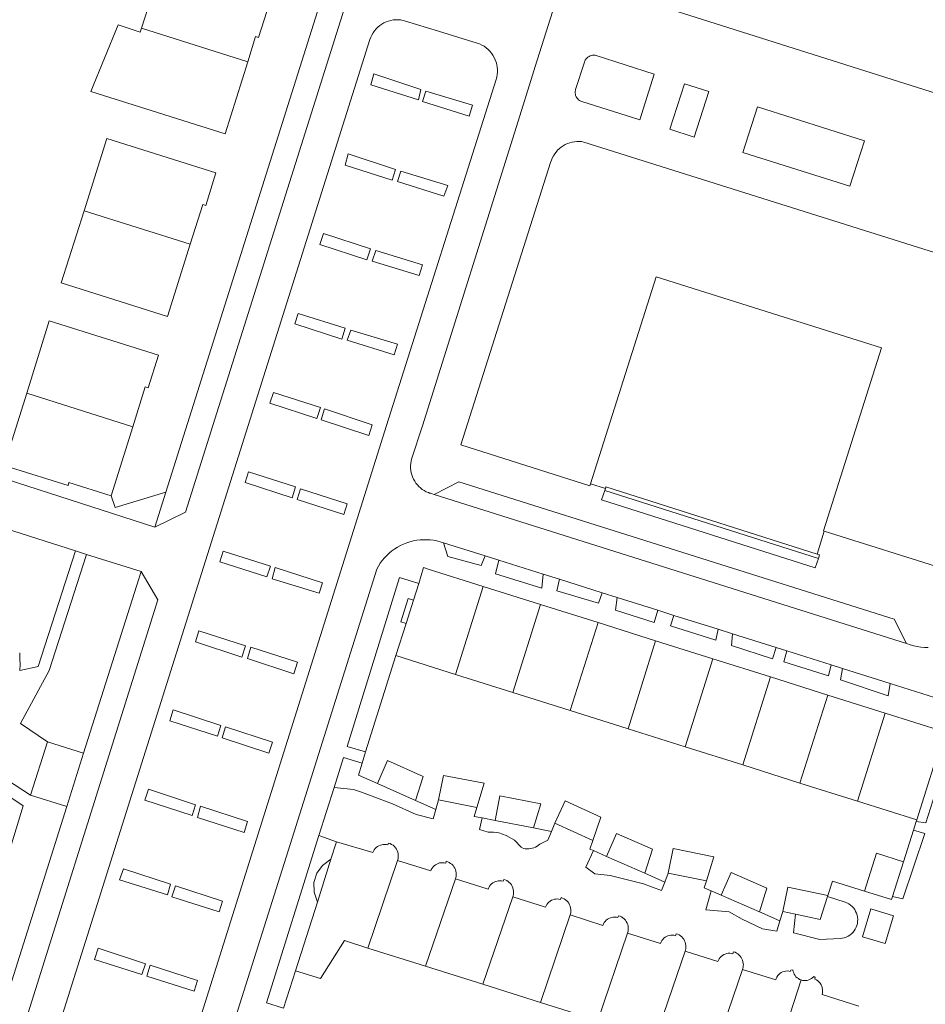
# Model space of a CAD drawing. Header units: metres. Extents: x 89888 to 94270, y 464165 to 468904.
# Tile 200 of 256: x 93874 to 93968, y 466042 to 466145. Entities that reach past the tile are written whole.
import ezdxf

# ---------------------------------------------------------------- set-up
doc = ezdxf.new("R2010")
doc.units = ezdxf.units.M
for name, color, linetype, lineweight in [('B_BEBOUWINGSGRENS_0', 251, 'CONTINUOUS', 13), ('B_OVERBOUWLIJN_LIJN_1', 251, 'CONTINUOUS', 13), ('B_TUSSENMUUR_0', 251, 'CONTINUOUS', 13), ('G_GRENS_ALGEMEEN_0', 251, 'CONTINUOUS', 13), ('T_CULTUURGRENS_0', 251, 'CONTINUOUS', 13), ('T_HEK_LIJN_0', 251, 'CONTINUOUS', 13), ('T_MUUR_30CM_LIJN_0', 251, 'CONTINUOUS', 13), ('V_WEGGRENS_0', 251, 'CONTINUOUS', 13)]:
    doc.layers.add(name, color=color, linetype=linetype, lineweight=lineweight)

msp = doc.modelspace()

# ---------------------------------------------------------------- linework, layer by layer
at = {"layer": 'B_BEBOUWINGSGRENS_0'}
for p, q in [((93888.73, 466151.22), (93886.48, 466144.11)), ((93932.74, 466132.2), (93982.57, 466116.49)), ((93872.18, 466098.64), (93874.47, 466105.94)), ((93885.57, 466102.43), (93883.31, 466095.21)), ((93973.13, 466086.7), (93957.87, 466091.53)), ((93916.46, 466087.55), (93922.2, 466085.74)), ((93922.2, 466085.74), (93928.2, 466083.84)), ((93928.2, 466083.84), (93934.21, 466081.95)), ((93934.21, 466081.95), (93940.23, 466080.06)), ((93940.23, 466080.06), (93946.22, 466078.17)), ((93919.3, 466076.54), (93913.08, 466078.5)), ((93946.22, 466078.17), (93952.23, 466076.27)), ((93925.31, 466074.65), (93919.3, 466076.54)), ((93952.23, 466076.27), (93958.23, 466074.38)), ((93931.31, 466072.75), (93925.31, 466074.65)), ((93958.23, 466074.38), (93964.24, 466072.49)), ((93937.36, 466070.84), (93931.31, 466072.75)), ((93964.24, 466072.49), (93970.45, 466070.53)), ((93943.31, 466068.97), (93937.36, 466070.84)), ((93970.45, 466070.53), (93967.54, 466061.33)), ((93949.34, 466067.07), (93943.31, 466068.97)), ((93955.33, 466065.17), (93949.34, 466067.07)), ((93915.13, 466063.37), (93911.14, 466065.13)), ((93961.34, 466063.28), (93955.33, 466065.17)), ((93921.55, 466062.63), (93917.54, 466063.42)), ((93967.54, 466061.33), (93961.34, 466063.28)), ((93927.46, 466060.48), (93923.45, 466061.26)), ((93933.67, 466059.17), (93929.71, 466060.98)), ((93939.1, 466055.74), (93935.11, 466057.5)), ((93966.16, 466056.95), (93965.01, 466053.32)), ((93945.55, 466054.96), (93941.54, 466055.77)), ((93951.08, 466051.7), (93947.08, 466053.45)), ((93958.24, 466053.42), (93958.21, 466053.33)), ((93954.87, 466051.46), (93953.53, 466051.75)), ((93916.16, 466046.03), (93910.16, 466047.93)), ((93922.16, 466044.14), (93916.16, 466046.03)), ((93928.18, 466042.24), (93922.16, 466044.14)), ((93934.19, 466040.34), (93928.18, 466042.24))]:
    msp.add_line(p, q, dxfattribs=at)
for points in [[(93897.59, 466140.6), (93898.41, 466143.22), (93898.72, 466143.13), (93900.18, 466147.73), (93895.78, 466149.13), (93895.88, 466149.45), (93888.87, 466151.66), (93888.73, 466151.22)], [(93987.36, 466131.66), (93941.07, 466146.3)], [(93886.48, 466144.11), (93886.35, 466143.69), (93884.05, 466144.44), (93881.18, 466137.48), (93895.21, 466133.06), (93897.59, 466140.6)], [(93891.58, 466121.51), (93892.89, 466125.66), (93893.19, 466125.57), (93894.26, 466128.97), (93882.86, 466132.56), (93880.47, 466125.01)], [(93919.85, 466100.55), (93929.25, 466130.05), (93929.33, 466130.29), (93929.43, 466130.52), (93929.54, 466130.74), (93929.68, 466130.96), (93929.83, 466131.15), (93929.99, 466131.34), (93930.17, 466131.51), (93930.37, 466131.67), (93930.57, 466131.81), (93930.79, 466131.93), (93931.02, 466132.03), (93931.26, 466132.12), (93931.5, 466132.18), (93931.74, 466132.23), (93931.99, 466132.25), (93932.24, 466132.26), (93932.49, 466132.24), (93932.74, 466132.2)], [(93880.47, 466125.01), (93878.08, 466117.47), (93889.18, 466113.96), (93891.58, 466121.51)], [(93963.84, 466110.67), (93940.28, 466118.12), (93933.42, 466096.47)], [(93874.47, 466105.94), (93876.83, 466113.5), (93888.26, 466109.9), (93887.19, 466106.49), (93886.87, 466106.6), (93885.57, 466102.43)], [(93957.87, 466091.53), (93957.79, 466091.55), (93963.84, 466110.67)], [(93933.42, 466096.47), (93933.35, 466096.26), (93919.85, 466100.55)], [(93883.31, 466095.21), (93878.89, 466096.61), (93878.8, 466096.3), (93872.79, 466098.18)], [(93915.46, 466086.03), (93915.98, 466087.7), (93916.46, 466087.55)], [(93913.08, 466078.5), (93914.15, 466081.86), (93914.91, 466084.3), (93915.46, 466086.03)], [(93911.14, 466065.13), (93912.2, 466067.53), (93915.94, 466065.88), (93915.13, 466063.37)], [(93917.54, 466063.42), (93918.04, 466065.98), (93922.32, 466065.15), (93921.55, 466062.63)], [(93923.45, 466061.26), (93923.95, 466063.84), (93928.23, 466063), (93927.46, 466060.48)], [(93929.71, 466060.98), (93930.78, 466063.32), (93934.49, 466061.61), (93933.67, 466059.17)], [(93935.11, 466057.5), (93936.16, 466059.9), (93939.91, 466058.25), (93939.1, 466055.74)], [(93902.59, 466045.56), (93904.87, 466052.74), (93906.28, 466057.21), (93906.86, 466059.04)], [(93906.86, 466059.04), (93910.67, 466057.9), (93910.74, 466058.05), (93910.82, 466058.19), (93910.92, 466058.32), (93911.03, 466058.43), (93911.16, 466058.53), (93911.3, 466058.62), (93911.45, 466058.68), (93911.6, 466058.73), (93911.76, 466058.75), (93911.93, 466058.76), (93912.09, 466058.74), (93912.25, 466058.71), (93912.31, 466058.91), (93912.47, 466058.85), (93912.63, 466058.77), (93912.78, 466058.67), (93912.92, 466058.55), (93913.04, 466058.42), (93913.14, 466058.27), (93913.22, 466058.11), (93913.28, 466057.95), (93913.32, 466057.77), (93913.33, 466057.59), (93913.33, 466057.49), (93913.32, 466057.39), (93913.31, 466057.28), (93913.29, 466057.18), (93913.26, 466057.09)], [(93941.54, 466055.77), (93942.06, 466058.32), (93946.33, 466057.46), (93945.55, 466054.96)], [(93962.08, 466053.87), (93963.34, 466057.85), (93966.16, 466056.95)], [(93913.26, 466057.09), (93916.72, 466055.99), (93916.78, 466056.14), (93916.86, 466056.28), (93916.96, 466056.41), (93917.08, 466056.53), (93917.21, 466056.63), (93917.35, 466056.71), (93917.49, 466056.77), (93917.65, 466056.82), (93917.81, 466056.84), (93917.98, 466056.85), (93918.14, 466056.84), (93918.3, 466056.8), (93918.35, 466057), (93918.51, 466056.95), (93918.66, 466056.87), (93918.8, 466056.78), (93918.93, 466056.68), (93919.05, 466056.56), (93919.15, 466056.42), (93919.23, 466056.28), (93919.3, 466056.13), (93919.35, 466055.97), (93919.37, 466055.8), (93919.38, 466055.68), (93919.38, 466055.55), (93919.37, 466055.42), (93919.34, 466055.3), (93919.3, 466055.17)], [(93919.3, 466055.17), (93922.71, 466054.1), (93922.78, 466054.25), (93922.86, 466054.39), (93922.96, 466054.52), (93923.07, 466054.63), (93923.2, 466054.73), (93923.34, 466054.82), (93923.49, 466054.88), (93923.65, 466054.93), (93923.81, 466054.95), (93923.97, 466054.96), (93924.13, 466054.94), (93924.29, 466054.91), (93924.35, 466055.11), (93924.51, 466055.05), (93924.66, 466054.98), (93924.8, 466054.89), (93924.93, 466054.78), (93925.05, 466054.66), (93925.15, 466054.52), (93925.23, 466054.38), (93925.3, 466054.22), (93925.34, 466054.06), (93925.37, 466053.89), (93925.38, 466053.77), (93925.37, 466053.64), (93925.36, 466053.52), (93925.33, 466053.4), (93925.3, 466053.28)], [(93947.08, 466053.45), (93948.13, 466055.84), (93951.88, 466054.2), (93951.08, 466051.7)], [(93953.53, 466051.75), (93954.07, 466054.3), (93958.24, 466053.42)], [(93925.3, 466053.28), (93928.71, 466052.2), (93928.78, 466052.35), (93928.86, 466052.49), (93928.96, 466052.62), (93929.07, 466052.74), (93929.2, 466052.84), (93929.34, 466052.92), (93929.49, 466052.98), (93929.65, 466053.03), (93929.81, 466053.05), (93929.97, 466053.06), (93930.13, 466053.04), (93930.29, 466053.01), (93930.35, 466053.21), (93930.51, 466053.15), (93930.67, 466053.08), (93930.81, 466052.98), (93930.94, 466052.87), (93931.06, 466052.75), (93931.16, 466052.61), (93931.24, 466052.46), (93931.31, 466052.3), (93931.35, 466052.13), (93931.37, 466051.96), (93931.38, 466051.84), (93931.37, 466051.73), (93931.36, 466051.61), (93931.33, 466051.5), (93931.3, 466051.39)], [(93958.21, 466053.33), (93957.44, 466050.91), (93954.87, 466051.46)], [(93965.01, 466053.32), (93964.9, 466052.99), (93962.08, 466053.87)], [(93931.3, 466051.39), (93934.72, 466050.3), (93934.78, 466050.45), (93934.87, 466050.59), (93934.96, 466050.72), (93935.08, 466050.84), (93935.21, 466050.94), (93935.35, 466051.02), (93935.5, 466051.09), (93935.65, 466051.13), (93935.81, 466051.16), (93935.98, 466051.16), (93936.14, 466051.15), (93936.29, 466051.11), (93936.35, 466051.31), (93936.52, 466051.25), (93936.67, 466051.18), (93936.82, 466051.08), (93936.95, 466050.97), (93937.07, 466050.84), (93937.17, 466050.7), (93937.25, 466050.54), (93937.32, 466050.38), (93937.36, 466050.21), (93937.38, 466050.04), (93937.38, 466049.93), (93937.38, 466049.82), (93937.36, 466049.7), (93937.34, 466049.59), (93937.3, 466049.49)], [(93937.3, 466049.49), (93940.73, 466048.41), (93940.8, 466048.56), (93940.88, 466048.7), (93940.98, 466048.83), (93941.09, 466048.95), (93941.22, 466049.05), (93941.36, 466049.13), (93941.51, 466049.2), (93941.67, 466049.24), (93941.83, 466049.27), (93941.99, 466049.28), (93942.15, 466049.26), (93942.31, 466049.22), (93942.37, 466049.43), (93942.53, 466049.37), (93942.68, 466049.3), (93942.82, 466049.21), (93942.96, 466049.1), (93943.07, 466048.97), (93943.17, 466048.84), (93943.26, 466048.69), (93943.32, 466048.54), (93943.37, 466048.38), (93943.39, 466048.21), (93943.4, 466048.08), (93943.4, 466047.96), (93943.38, 466047.83), (93943.35, 466047.71), (93943.32, 466047.59)], [(93910.16, 466047.93), (93907.69, 466048.71), (93905.2, 466044.74), (93902.59, 466045.56)], [(93943.32, 466047.59), (93946.74, 466046.51), (93946.8, 466046.66), (93946.88, 466046.8), (93946.98, 466046.93), (93947.1, 466047.05), (93947.22, 466047.15), (93947.36, 466047.24), (93947.51, 466047.3), (93947.67, 466047.35), (93947.83, 466047.38), (93948, 466047.38), (93948.16, 466047.36), (93948.32, 466047.33), (93948.38, 466047.53), (93948.54, 466047.48), (93948.69, 466047.4), (93948.83, 466047.31), (93948.96, 466047.2), (93949.07, 466047.08), (93949.18, 466046.95), (93949.26, 466046.8), (93949.32, 466046.65), (93949.37, 466046.48), (93949.4, 466046.32), (93949.41, 466046.19), (93949.4, 466046.06), (93949.39, 466045.94), (93949.36, 466045.81), (93949.32, 466045.69)], [(93949.32, 466045.69), (93952.79, 466044.6), (93952.84, 466044.75), (93952.91, 466044.9), (93953, 466045.04), (93953.1, 466045.16), (93953.23, 466045.27), (93953.36, 466045.36), (93953.51, 466045.44), (93953.66, 466045.49), (93953.83, 466045.52), (93953.99, 466045.53), (93954.15, 466045.51), (93954.31, 466045.48), (93954.38, 466045.62), (93954.59, 466045.65), (93954.62, 466045.49), (93954.67, 466045.34), (93954.73, 466045.19), (93954.82, 466045.06), (93954.91, 466044.93), (93955.03, 466044.82), (93955.16, 466044.73), (93955.29, 466044.65), (93955.44, 466044.59)], [(93955.44, 466044.59), (93955.6, 466044.55), (93955.76, 466044.53), (93955.93, 466044.53), (93956.09, 466044.55), (93956.24, 466044.6), (93956.39, 466044.66), (93956.53, 466044.74), (93956.66, 466044.84), (93956.78, 466044.96), (93956.93, 466044.84), (93956.88, 466044.67), (93957.04, 466044.59), (93957.18, 466044.49), (93957.32, 466044.37), (93957.43, 466044.24), (93957.53, 466044.09), (93957.6, 466043.93), (93957.66, 466043.76), (93957.69, 466043.59), (93957.7, 466043.41), (93957.69, 466043.24), (93957.65, 466043.06), (93961.49, 466041.85)]]:
    msp.add_lwpolyline(points, dxfattribs=at)
at = {"layer": 'B_OVERBOUWLIJN_LIJN_1'}
for points in [[(93914.91, 466084.3), (93914.36, 466084.48), (93913.59, 466082.04), (93914.15, 466081.86)], [(93906.28, 466057.21), (93905.4, 466056.55), (93904.8, 466055.74), (93904.5, 466054.78), (93904.52, 466053.76), (93904.87, 466052.74)]]:
    msp.add_lwpolyline(points, dxfattribs=at)
at = {"layer": 'B_TUSSENMUUR_0'}
for p, q in [((93886.48, 466144.11), (93897.59, 466140.6)), ((93880.47, 466125.01), (93891.58, 466121.51)), ((93874.47, 466105.94), (93885.57, 466102.43)), ((93919.3, 466076.54), (93922.2, 466085.74)), ((93925.31, 466074.65), (93928.2, 466083.84)), ((93934.21, 466081.95), (93931.31, 466072.75)), ((93940.23, 466080.06), (93937.36, 466070.84)), ((93946.22, 466078.17), (93943.31, 466068.97)), ((93952.23, 466076.27), (93949.34, 466067.07)), ((93958.23, 466074.38), (93955.33, 466065.17)), ((93964.24, 466072.49), (93961.34, 466063.28)), ((93913.26, 466057.09), (93910.16, 466047.93)), ((93919.3, 466055.17), (93916.16, 466046.03)), ((93925.3, 466053.28), (93922.16, 466044.14)), ((93931.3, 466051.39), (93928.18, 466042.24)), ((93937.3, 466049.49), (93934.19, 466040.34)), ((93943.32, 466047.59), (93940.19, 466038.45)), ((93946.19, 466036.55), (93949.32, 466045.69)), ((93952.2, 466034.65), (93955.44, 466044.59))]:
    msp.add_line(p, q, dxfattribs=at)
at = {"layer": 'G_GRENS_ALGEMEEN_0'}
msp.add_line((93957.26, 466088.67), (93934.92, 466095.76), dxfattribs=at)
msp.add_lwpolyline([(93934.99, 466095.97), (93935.04, 466096.14), (93957.13, 466089.12)], dxfattribs=at)
at = {"layer": 'T_CULTUURGRENS_0'}
for p, q in [((93916.19, 466137.52), (93915.86, 466136.45)), ((93908.1, 466130.95), (93907.76, 466129.79)), ((93910.05, 466119.88), (93910.41, 466121.03)), ((93910.99, 466120.87), (93910.6, 466119.76)), ((93902.51, 466113.18), (93907.44, 466111.59)), ((93908.36, 466112.53), (93907.97, 466111.48)), ((93905.18, 466104.44), (93900.27, 466106.02)), ((93910.61, 466102.64), (93905.62, 466104.3)), ((93897.3, 466096.6), (93902.23, 466094.99)), ((93902.75, 466094.81), (93907.64, 466093.25)), ((93918.05, 466090.3), (93922.41, 466088.92)), ((93923.85, 466088.47), (93928.46, 466087.02)), ((93899.58, 466086.74), (93899.98, 466087.87)), ((93905.04, 466085.03), (93905.4, 466086.1)), ((93930.17, 466086.48), (93934.64, 466085.08)), ((93936.22, 466084.58), (93940.45, 466083.24)), ((93942.14, 466082.71), (93946.77, 466081.26)), ((93892.47, 466081.1), (93892.12, 466079.94)), ((93948.16, 466079.57), (93948.28, 466080.78)), ((93948.28, 466080.78), (93952.85, 466079.34)), ((93897.91, 466079.37), (93897.56, 466078.2)), ((93953.95, 466078.99), (93958.6, 466077.53)), ((93959.76, 466077.17), (93964.75, 466075.59)), ((93894.77, 466071.21), (93889.8, 466072.83)), ((93900.16, 466069.46), (93895.27, 466071.04)), ((93891.79, 466061.78), (93892.13, 466062.9)), ((93892.33, 466061.59), (93897.21, 466060.02)), ((93967.48, 466061.15), (93967.54, 466061.33)), ((93966.16, 466056.95), (93967.2, 466060.26)), ((93889.52, 466054.6), (93884.59, 466056.21)), ((93894.94, 466052.84), (93890.02, 466054.43)), ((93881.95, 466047.91), (93881.58, 466046.73)), ((93887.4, 466046.13), (93887.05, 466044.98))]:
    msp.add_line(p, q, dxfattribs=at)
for points in [[(93932.88, 466140.77), (93932.97, 466140.91), (93933.06, 466141.01), (93933.16, 466141.09), (93933.27, 466141.16), (93933.38, 466141.22), (93933.51, 466141.26), (93933.64, 466141.28), (93933.77, 466141.29), (93933.9, 466141.28), (93934.02, 466141.25), (93940.09, 466139.31), (93938.58, 466134.51), (93932.52, 466136.44), (93932.4, 466136.48), (93932.29, 466136.55), (93932.18, 466136.62), (93932.09, 466136.71), (93932, 466136.81), (93931.93, 466136.92), (93931.9, 466136.99), (93931.87, 466137.07), (93931.85, 466137.14), (93931.84, 466137.22), (93931.82, 466137.29), (93931.82, 466137.37), (93931.82, 466137.45), (93931.83, 466137.53)], [(93931.83, 466137.53), (93931.85, 466137.6), (93931.87, 466137.68), (93932.8, 466140.56), (93932.84, 466140.68), (93932.88, 466140.77)], [(93910.44, 466138.19), (93915.43, 466136.62), (93915.68, 466137.68), (93910.76, 466139.32), (93910.44, 466138.19)], [(93915.86, 466136.45), (93920.74, 466134.9), (93921.1, 466136.04), (93916.19, 466137.52)], [(93945.81, 466137.49), (93943.25, 466138.3), (93941.73, 466133.53), (93944.27, 466132.72), (93945.81, 466137.49)], [(93949.37, 466131.11), (93960.54, 466127.57), (93962.06, 466132.34), (93950.9, 466135.88), (93949.37, 466131.11)], [(93907.76, 466129.79), (93912.67, 466128.21), (93913.03, 466129.34), (93908.1, 466130.95)], [(93918.51, 466127.67), (93913.58, 466129.15), (93913.26, 466128.07)], [(93913.26, 466128.07), (93918.1, 466126.55), (93918.51, 466127.67)], [(93910.41, 466121.03), (93905.49, 466122.63), (93905.12, 466121.49), (93910.05, 466119.88)], [(93910.6, 466119.76), (93915.51, 466118.24), (93915.87, 466119.37), (93910.99, 466120.87)], [(93907.44, 466111.59), (93907.78, 466112.75), (93902.85, 466114.28), (93902.51, 466113.18)], [(93907.97, 466111.48), (93912.91, 466109.94), (93913.23, 466111.07), (93908.36, 466112.53)], [(93900.27, 466106.02), (93899.9, 466104.88), (93904.81, 466103.3), (93905.18, 466104.44)], [(93905.62, 466104.3), (93905.28, 466103.16), (93910.23, 466101.52), (93910.61, 466102.64)], [(93902.23, 466094.99), (93902.58, 466096.14), (93897.67, 466097.72), (93897.3, 466096.6)], [(93907.64, 466093.25), (93907.99, 466094.36), (93903.09, 466095.95), (93902.75, 466094.81)], [(93922.41, 466088.92), (93922, 466087.92), (93918.52, 466088.87), (93918.05, 466090.3)], [(93899.98, 466087.87), (93895.03, 466089.41), (93894.68, 466088.31), (93899.58, 466086.74)], [(93928.46, 466087.02), (93928.33, 466085.57), (93923.49, 466087.04), (93923.85, 466088.47)], [(93905.4, 466086.1), (93900.47, 466087.71), (93900.15, 466086.53), (93905.04, 466085.03)], [(93934.64, 466085.08), (93934.26, 466084), (93929.9, 466085.28), (93930.17, 466086.48)], [(93940.45, 466083.24), (93940.07, 466081.95), (93936.05, 466083.27), (93936.22, 466084.58)], [(93946.77, 466081.26), (93946.52, 466080.12), (93941.79, 466081.62), (93942.14, 466082.71)], [(93892.12, 466079.94), (93896.98, 466078.34), (93897.34, 466079.53), (93892.47, 466081.1)], [(93897.56, 466078.2), (93902.42, 466076.61), (93902.79, 466077.8), (93897.91, 466079.37)], [(93952.85, 466079.34), (93952.45, 466078.18), (93948.16, 466079.57)], [(93958.6, 466077.53), (93958.3, 466076.39), (93953.65, 466077.85), (93953.95, 466078.99)], [(93964.75, 466075.59), (93964.56, 466074.3), (93959.55, 466075.98), (93959.76, 466077.17)], [(93889.8, 466072.83), (93889.45, 466071.68), (93894.41, 466070.08), (93894.77, 466071.21)], [(93895.27, 466071.04), (93894.92, 466069.91), (93899.8, 466068.32), (93900.16, 466069.46)], [(93971.4, 466070.22), (93968.49, 466061.02), (93967.48, 466061.15)], [(93869.32, 466065.97), (93874.11, 466062.79), (93870.31, 466050.43)], [(93892.13, 466062.9), (93887.2, 466064.54), (93886.84, 466063.39), (93891.79, 466061.78)], [(93897.21, 466060.02), (93897.56, 466061.16), (93892.66, 466062.75), (93892.33, 466061.59)], [(93967.2, 466060.26), (93968.4, 466059.92), (93966.09, 466053.06), (93965.01, 466053.32)], [(93884.59, 466056.21), (93884.18, 466055.06), (93889.19, 466053.48), (93889.52, 466054.6)], [(93890.02, 466054.43), (93889.66, 466053.28), (93894.59, 466051.72), (93894.94, 466052.84)], [(93881.58, 466046.73), (93886.52, 466045.16), (93886.88, 466046.29), (93881.95, 466047.91)], [(93887.05, 466044.98), (93891.97, 466043.41), (93892.34, 466044.54), (93887.4, 466046.13)]]:
    msp.add_lwpolyline(points, dxfattribs=at)
at = {"layer": 'T_HEK_LIJN_0'}
for p, q in [((93933.42, 466096.47), (93934.99, 466095.97)), ((93957.87, 466091.53), (93957.13, 466089.12)), ((93909.15, 466066.01), (93911.14, 466065.13))]:
    msp.add_line(p, q, dxfattribs=at)
at = {"layer": 'T_MUUR_30CM_LIJN_0'}
for p, q in [((93909.91, 466068.43), (93913.08, 466078.5)), ((93909.54, 466067.26), (93909.91, 466068.43)), ((93909.15, 466066.01), (93909.54, 466067.26)), ((93901.34, 466041.64), (93902.59, 466045.56))]:
    msp.add_line(p, q, dxfattribs=at)
at = {"layer": 'V_WEGGRENS_0'}
for p, q in [((93943.97, 466191.81), (93927.65, 466140.11)), ((93905.08, 466146.51), (93889.02, 466095.59)), ((93848.29, 466099.37), (93879.59, 466089.46)), ((93889.02, 466095.59), (93887.87, 466091.92)), ((93917.08, 466095.35), (93918.44, 466096.04)), ((93917.08, 466095.35), (93966.47, 466079.77)), ((93934.92, 466095.76), (93934.99, 466095.97)), ((93879.59, 466089.46), (93880.74, 466089.09)), ((93880.74, 466089.09), (93886.43, 466087.29)), ((93923.85, 466088.47), (93922.41, 466088.92)), ((93886.43, 466087.29), (93880.41, 466068.29)), ((93930.17, 466086.48), (93928.46, 466087.02)), ((93936.22, 466084.58), (93934.64, 466085.08)), ((93942.14, 466082.71), (93940.45, 466083.24)), ((93948.28, 466080.78), (93946.77, 466081.26)), ((93953.95, 466078.99), (93952.85, 466079.34)), ((93959.76, 466077.17), (93958.6, 466077.53)), ((93975.54, 466072.2), (93964.75, 466075.59)), ((93876.65, 466069.49), (93874.86, 466063.91)), ((93880.41, 466068.29), (93876.65, 466069.49)), ((93878.66, 466062.73), (93880.41, 466068.29)), ((93905.02, 466059.68), (93906.61, 466064.72)), ((93874.86, 466063.91), (93878.66, 466062.73)), ((93915.13, 466063.37), (93917.27, 466062.43)), ((93917.54, 466063.42), (93917.27, 466062.43)), ((93878.66, 466062.73), (93872.49, 466043.16)), ((93922.09, 466061.53), (93923.45, 466061.26)), ((93927.46, 466060.48), (93929.33, 466060.12)), ((93929.71, 466060.98), (93929.33, 466060.12)), ((93967.48, 466061.15), (93967.2, 466060.26)), ((93905.02, 466059.68), (93906.86, 466059.04)), ((93933.73, 466058.11), (93935.11, 466057.5)), ((93939.1, 466055.74), (93941.19, 466054.83)), ((93941.54, 466055.77), (93941.19, 466054.83)), ((93946.05, 466053.9), (93947.08, 466053.45)), ((93951.08, 466051.7), (93953.23, 466050.76)), ((93953.53, 466051.75), (93953.23, 466050.76))]:
    msp.add_line(p, q, dxfattribs=at)
for points in [[(93887.87, 466091.92), (93891.08, 466093.49), (93907.5, 466145.54), (93907.58, 466145.79)], [(93911.82, 466144.65), (93911.59, 466144.52), (93911.38, 466144.37), (93911.18, 466144.2), (93911, 466144.02), (93910.83, 466143.82), (93910.69, 466143.61), (93910.56, 466143.39), (93910.45, 466143.15), (93910.36, 466142.91), (93906.92, 466132.08)], [(93911.82, 466144.65), (93912.05, 466144.76), (93912.29, 466144.84), (93912.54, 466144.91), (93912.79, 466144.96), (93913.05, 466144.98), (93913.31, 466144.98), (93913.57, 466144.96), (93913.82, 466144.92), (93914.07, 466144.85), (93917.54, 466143.78)], [(93917.54, 466143.78), (93921.56, 466142.54), (93921.81, 466142.45), (93922.05, 466142.34), (93922.29, 466142.21), (93922.5, 466142.06), (93922.71, 466141.89), (93922.9, 466141.7), (93923.07, 466141.5), (93923.22, 466141.28)], [(93923.22, 466141.28), (93923.35, 466141.05), (93923.47, 466140.81), (93923.56, 466140.56), (93923.63, 466140.31), (93923.68, 466140.04), (93923.7, 466139.78), (93923.7, 466139.51), (93923.68, 466139.25), (93923.63, 466138.99), (93923.56, 466138.73), (93912.08, 466102.55)], [(93927.65, 466140.11), (93927.36, 466139.19), (93925.85, 466134.37)], [(93925.85, 466134.37), (93915.86, 466102.54), (93914.72, 466099.05)], [(93906.92, 466132.08), (93870.07, 466015.22), (93870, 466014.97), (93869.95, 466014.71), (93869.93, 466014.45), (93869.93, 466014.18), (93869.95, 466013.92), (93869.99, 466013.66), (93870.06, 466013.41), (93870.15, 466013.16), (93870.26, 466012.92), (93870.39, 466012.69), (93870.54, 466012.47), (93870.71, 466012.27), (93870.9, 466012.09), (93871.1, 466011.91), (93871.32, 466011.76), (93871.54, 466011.63), (93871.78, 466011.52), (93872.03, 466011.43), (93874.99, 466010.48)], [(93912.08, 466102.55), (93889.67, 466031.25), (93885.52, 466018.04), (93883.26, 466010.79), (93883.16, 466010.54), (93883.03, 466010.31), (93882.89, 466010.09), (93882.72, 466009.88), (93882.54, 466009.69), (93882.34, 466009.51), (93882.12, 466009.36), (93881.9, 466009.22), (93881.66, 466009.1), (93881.41, 466009.01), (93881.15, 466008.94), (93880.89, 466008.89), (93880.63, 466008.87), (93880.36, 466008.87), (93880.1, 466008.89), (93879.84, 466008.93), (93879.58, 466009.01), (93874.99, 466010.48)], [(93914.72, 466099.05), (93914.67, 466098.82), (93914.63, 466098.58), (93914.62, 466098.34), (93914.62, 466098.11), (93914.64, 466097.87), (93914.68, 466097.63), (93914.75, 466097.4), (93914.83, 466097.18), (93914.92, 466096.96), (93915.04, 466096.75), (93915.17, 466096.55), (93915.32, 466096.36), (93915.48, 466096.19), (93915.65, 466096.03), (93915.84, 466095.88), (93916.04, 466095.75), (93916.25, 466095.64), (93916.47, 466095.54), (93916.51, 466095.53), (93916.55, 466095.51), (93916.59, 466095.49), (93916.64, 466095.48), (93916.68, 466095.47), (93917.08, 466095.35)], [(93887.87, 466091.92), (93872.31, 466096.95), (93872.79, 466098.18)], [(93918.44, 466096.04), (93919.66, 466096.66), (93965.16, 466082.3), (93966.47, 466079.77)], [(93883.31, 466095.21), (93883.71, 466094), (93889.02, 466095.59)], [(93957.26, 466088.67), (93956.93, 466087.68), (93934.57, 466094.78), (93934.92, 466095.76)], [(93917.47, 466090.47), (93917.37, 466090.49), (93917.02, 466090.56), (93916.66, 466090.6), (93916.31, 466090.62), (93915.95, 466090.62), (93915.6, 466090.6), (93915.25, 466090.56), (93914.9, 466090.49), (93914.55, 466090.4), (93914.22, 466090.29), (93913.88, 466090.16), (93913.56, 466090.01), (93913.25, 466089.84), (93912.95, 466089.65), (93912.66, 466089.45), (93912.39, 466089.22), (93912.13, 466088.98), (93911.88, 466088.72), (93911.65, 466088.45), (93911.44, 466088.16), (93911.25, 466087.86), (93911.08, 466087.55)], [(93918.05, 466090.3), (93917.71, 466090.41), (93917.47, 466090.47)], [(93879.59, 466089.46), (93875.66, 466077.36), (93873.76, 466076.96), (93873.78, 466077.57), (93873.77, 466078.18), (93873.74, 466078.79)], [(93876.65, 466069.49), (93873.81, 466071.39), (93876.82, 466076.93), (93880.74, 466089.09)], [(93957.13, 466089.12), (93957.38, 466089.04), (93957.26, 466088.67)], [(93864.29, 466008.46), (93864.32, 466008.53), (93868.98, 466023.27), (93882.89, 466067.48), (93888.19, 466084.32), (93886.43, 466087.29)], [(93911.08, 466087.55), (93902.44, 466060.07), (93893.2, 466030.84), (93893, 466030.2), (93884.52, 466003.19), (93884.19, 466002.15), (93884.16, 466002.07)], [(93909.91, 466068.43), (93907.99, 466069.01), (93913.46, 466086.67), (93915.46, 466086.03)], [(93966.47, 466079.77), (93966.86, 466079.62), (93967.23, 466079.52), (93967.59, 466079.45), (93967.97, 466079.39), (93968.34, 466079.36), (93968.72, 466079.35)], [(93868.19, 466066.97), (93868.34, 466067.13), (93868.49, 466067.29), (93868.63, 466067.45), (93868.78, 466067.62), (93868.92, 466067.79), (93874.86, 466063.91)], [(93906.61, 466064.72), (93907.6, 466067.86), (93909.54, 466067.26)], [(93917.27, 466062.43), (93916.99, 466061.42), (93915.18, 466061.89), (93912.72, 466063.01), (93909.49, 466064.24), (93908.63, 466064.52), (93906.61, 466064.72)], [(93922.09, 466061.53), (93921.27, 466061.69), (93921.55, 466062.63)], [(93929.33, 466060.12), (93928.95, 466059.2), (93928.13, 466058.8), (93927.99, 466058.68), (93927.84, 466058.58), (93927.68, 466058.49), (93927.51, 466058.41), (93927.33, 466058.36), (93927.15, 466058.32), (93926.97, 466058.3), (93926.78, 466058.3), (93926.6, 466058.31), (93926.42, 466058.35), (93926.16, 466058.48), (93925.49, 466059.19), (93924.6, 466059.7), (93923.83, 466059.97), (93923.29, 466060.06), (93922.74, 466060.04), (93921.81, 466060.31), (93922.09, 466061.53)], [(93901.34, 466041.64), (93899.55, 466042.21), (93905.02, 466059.68)], [(93933.73, 466058.11), (93933.37, 466058.27), (93933.67, 466059.17)], [(93941.19, 466054.83), (93940.86, 466053.95), (93938.97, 466054.63), (93935.47, 466055.5), (93933.89, 466055.7), (93932.92, 466056.37), (93933.73, 466058.11)], [(93946.05, 466053.9), (93945.32, 466054.22), (93945.55, 466054.96)], [(93962.08, 466053.87), (93958.72, 466054.93), (93958.24, 466053.42)], [(93953.23, 466050.76), (93952.92, 466049.7), (93951.4, 466049.95), (93949.3, 466050.95), (93947.91, 466051.7), (93945.49, 466051.94), (93946.05, 466053.9)], [(93958.21, 466053.33), (93960.04, 466052.72), (93960.24, 466052.64), (93960.43, 466052.54), (93960.61, 466052.42), (93960.77, 466052.28), (93960.92, 466052.12), (93961.05, 466051.95), (93961.15, 466051.76), (93961.24, 466051.57), (93961.31, 466051.36), (93961.35, 466051.15), (93961.37, 466050.94), (93961.36, 466050.72), (93961.33, 466050.51), (93961.28, 466050.3), (93961.21, 466050.1), (93961.11, 466049.91), (93960.99, 466049.73), (93960.86, 466049.57), (93960.71, 466049.42), (93960.54, 466049.29), (93960.35, 466049.17), (93960.16, 466049.08), (93959.96, 466049.01), (93959.75, 466048.96), (93959.54, 466048.94), (93957.39, 466048.82), (93954.66, 466049.52), (93954.87, 466051.46)], [(93964.25, 466048.39), (93965.12, 466051.3), (93962.73, 466052.02), (93961.85, 466049.11), (93964.25, 466048.39)]]:
    msp.add_lwpolyline(points, dxfattribs=at)

doc.saveas('drawing.dxf')
